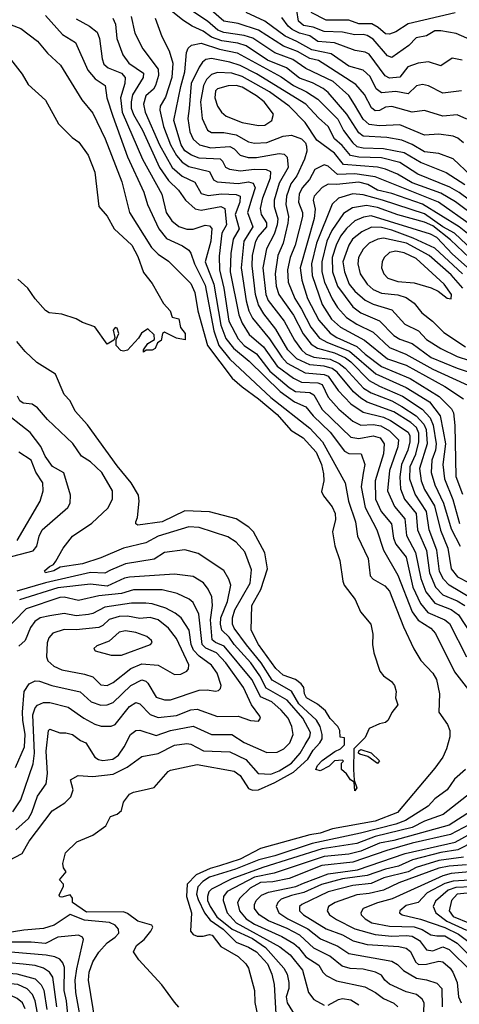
# Model space of a CAD drawing. Extents: x 1308313 to 1441400, y 959662 to 1036319.
# Tile 108 of 256: x 1366889 to 1369035, y 988088 to 992897. Entities that reach past the tile are written whole.
import ezdxf

# ---------------------------------------------------------------- set-up
doc = ezdxf.new("R2010")
doc.units = 0

msp = doc.modelspace()

# ---------------------------------------------------------------- linework, layer by layer
at = {"layer": '0CON10XD'}
for points in [[(1369177.5, 992055), (1369005, 992217.8), (1368935, 992244), (1368865, 992251.7), (1368805, 992288), (1368755, 992307.8), (1368680.9, 992320.9), (1368565, 992328.4), (1368545, 992344.3), (1368486.1, 992436.1), (1368395, 992541.7), (1368370.5, 992560.5), (1368318.2, 992588.2), (1368255, 992612), (1368191.8, 992661.8), (1368099.3, 992699.3), (1367995, 992769.7), (1367953, 992783), (1367875, 992793.6), (1367825, 992812.3), (1367785, 992841.3), (1367731.3, 992865), (1367684.9, 992894.9), (1367618.9, 992948.9)], [(1369054.8, 992294.8), (1369027.6, 992317.6), (1369005, 992328.3), (1368935, 992337), (1368865, 992332.6), (1368745, 992383.6), (1368645, 992379), (1368595.4, 992385.4), (1368565, 992411.1), (1368523.1, 992483.1), (1368496.2, 992526.2), (1368419.2, 992595), (1368285, 992658.5), (1368221.8, 992701.8), (1368134.6, 992734.6), (1368027.3, 992807.3), (1367985, 992820), (1367885.4, 992834.6), (1367856.3, 992846.3), (1367805, 992889.5), (1367675.6, 992975.6)], [(1369071, 992411), (1369025, 992431.6), (1368955, 992425.2), (1368865, 992453.8), (1368805, 992445.2), (1368705, 992473.7), (1368675, 992469), (1368645, 992453.4), (1368625, 992452.4), (1368606.7, 992466.7), (1368572, 992532), (1368530.5, 992580.5), (1368383.3, 992675), (1368347.2, 992697.2), (1368305, 992707.8), (1368245, 992741.3), (1368177.1, 992767.1), (1368055, 992846.4), (1367955, 992878.7), (1367885, 992889.5), (1367824.1, 992944.1)], [(1369045, 992548.7), (1368955, 992538.2), (1368885, 992574.2), (1368855, 992581.1), (1368825.6, 992574.4), (1368785, 992535.2), (1368725, 992546.5), (1368655, 992540), (1368629.3, 992559.3), (1368599, 992619), (1368565, 992650), (1368495, 992670.2), (1368409.5, 992729.5), (1368315, 992750.4), (1368241.1, 992791.1), (1368185, 992816.9), (1368085, 992890), (1367995, 992932)], [(1369098.1, 992795), (1369019.2, 992829.2), (1368945, 992843), (1368915, 992841.9), (1368875, 992818.8), (1368825, 992807.6), (1368788.7, 992771.3), (1368705, 992712.4), (1368685, 992719.7), (1368615, 992801), (1368585, 992818.9), (1368565, 992824.1), (1368525, 992822.4), (1368465, 992836.5), (1368375, 992838.9), (1368320.7, 992860.7), (1368275, 992868.8), (1368250.2, 992890.2), (1368242.5, 992942.5)], [(1369015, 992930.4), (1368785, 992875.9), (1368725, 992837.5), (1368695, 992826.3), (1368675, 992828.3), (1368639.4, 992859.4), (1368607.4, 992877.4), (1368545, 992876.4), (1368495, 992894), (1368385, 992894.2), (1368311.8, 992931.8)], [(1366799.2, 992889.2), (1366895, 992853.1), (1366975, 992792.5), (1367023.9, 992733.9), (1367088.2, 992675), (1367192.5, 992505), (1367245, 992440.9), (1367305.5, 992315), (1367387.7, 992105), (1367424.8, 991954.8), (1367531.7, 991785), (1367565, 991751.7), (1367615, 991717.9), (1367725, 991607.7), (1367743.7, 991563.7), (1367757.6, 991475), (1367804.8, 991304.8), (1367925.8, 991145.8), (1367975, 991103.6), (1368055, 991045.2), (1368145, 990968.4), (1368212.5, 990892.5), (1368272.9, 990855), (1368335.5, 990785), (1368362.2, 990725), (1368371.5, 990678.5), (1368373.3, 990645), (1368362.9, 990592.9), (1368371.7, 990571.7), (1368415, 990517.1), (1368429, 990485), (1368430.6, 990455), (1368415.8, 990395), (1368427.9, 990327.9), (1368452.2, 990255), (1368465.6, 990155), (1368473.3, 990135), (1368525.8, 990065.8), (1368553.1, 990005), (1368602.7, 989945), (1368613.3, 989895), (1368610.8, 989845), (1368617.7, 989805), (1368646.5, 989715), (1368665, 989691.5), (1368704.3, 989665), (1368718.5, 989645), (1368727.5, 989615), (1368723.3, 989585), (1368735, 989550), (1368706.4, 989513.6), (1368686.9, 989475), (1368675, 989464.6), (1368645, 989457.9), (1368595.7, 989435), (1368575, 989390.8), (1368520, 989335), (1368517.9, 989235), (1368522.5, 989182.5), (1368535.4, 989145), (1368525, 989131.2), (1368522.5, 989172.5), (1368504.5, 989184.5), (1368485, 989213.3), (1368460, 989235), (1368460, 989265), (1368470, 989275), (1368465, 989280), (1368425, 989276.7), (1368399.2, 989250.8), (1368355, 989228.8), (1368333.9, 989233.9), (1368341.9, 989255), (1368365, 989279.4), (1368426.7, 989323.3), (1368455, 989336.2), (1368473.8, 989355), (1368475, 989390), (1368453.3, 989393.3), (1368451.2, 989425), (1368442, 989445), (1368405, 989484.4), (1368381.1, 989521.1), (1368343.2, 989553.2), (1368289.6, 989585), (1368279.4, 989605), (1368275.3, 989635), (1368263, 989653), (1368235, 989674.1), (1368175, 989695.9), (1368138.6, 989728.6), (1368055, 989844.7), (1368019.2, 989915), (1368021.9, 990035), (1368066.5, 990113.5), (1368098.5, 990215), (1368085, 990292.2), (1368030.9, 990395), (1368007.9, 990417.9), (1367945, 990458.5), (1367815, 990493.3), (1367695, 990497.5), (1367585, 990444.2), (1367465, 990428.6), (1367456, 990435), (1367456, 990445), (1367463.3, 990465), (1367471.4, 990545), (1367468.9, 990575), (1367433.2, 990635), (1367365, 990717.3), (1367218.9, 990918.9), (1367160, 990985), (1367135.4, 991035.4), (1367105.5, 991065.5), (1367064.2, 991165), (1366973, 991223), (1366916, 991276), (1366875.4, 991325)], [(1367015, 992916.6), (1367098.2, 992825), (1367160.8, 992785), (1367220.9, 992650.9), (1367257.7, 992607.7), (1367305.2, 992575.2), (1367313.7, 992515), (1367342.6, 992425), (1367415, 992226.9), (1367494.3, 992055), (1367512.8, 991995), (1367567.7, 991875), (1367605, 991828.9), (1367683.1, 991793.1), (1367715, 991771.2), (1367725, 991756.7), (1367741.8, 991705), (1367795, 991600.4), (1367837.1, 991377.1), (1367860.2, 991305), (1367915, 991238.6), (1368115, 991052.2), (1368305, 990901.7), (1368367, 990835), (1368477.6, 990635), (1368493.5, 990545), (1368528.1, 990445), (1368538.1, 990375), (1368589.3, 990265), (1368600.4, 990180.4), (1368614.4, 990165), (1368671.5, 990131.5), (1368695, 990105.6), (1368762.1, 989932.1), (1368813.4, 989823.4), (1368846.4, 989766.4), (1368905.6, 989705), (1368923.3, 989675), (1368938.8, 989605), (1368934.6, 989515), (1368976.9, 989455), (1368989.4, 989425), (1368988.2, 989395), (1368972.5, 989335), (1368954.6, 989295), (1368915, 989241.5), (1368733.4, 989025), (1368625, 988981.8), (1368415.1, 988944.9), (1368355.9, 988924.1), (1368305, 988915.6), (1368065, 988849.1), (1367965, 988796.2), (1367865, 988764.3), (1367819.1, 988750.9), (1367750.2, 988719.8), (1367706.6, 988675), (1367703.8, 988615), (1367727.5, 988535), (1367722.9, 988445), (1367735, 988428.1), (1367755, 988420.8), (1367785, 988420.5), (1367815, 988429), (1367828.2, 988425), (1367870.9, 988370.9), (1367955, 988321.1), (1367993.3, 988285), (1368006.4, 988265), (1368035.8, 988155.8), (1368037.2, 988097.2), (1368049.5, 988035)], [(1367165, 992900.9), (1367229.6, 992865), (1367266.4, 992836.4), (1367278.3, 992805), (1367291.1, 992705), (1367299.9, 992679.9), (1367321.3, 992661.3), (1367385.6, 992635.6), (1367403.3, 992615), (1367402, 992585), (1367381.5, 992515), (1367389.4, 992445), (1367489, 992215), (1367582.4, 992045), (1367603.6, 991955), (1367630.7, 991915), (1367665, 991886.5), (1367705, 991873.2), (1367735.7, 991874.3), (1367795, 991893.7), (1367815, 991890), (1367826.4, 991876.4), (1367821.2, 991815), (1367794.2, 991715), (1367836.8, 991605), (1367871.3, 991405), (1367895, 991340.2), (1367931.8, 991291.8), (1368009.8, 991229.8), (1368160.2, 991080.2), (1368230.2, 991030.2), (1368285, 991006.1), (1368321.8, 990961.8), (1368405, 990881.5), (1368475, 990789.8), (1368495, 990778.8), (1368556.4, 990776.4), (1368573.8, 990725), (1368565, 990681.9), (1368555.2, 990615), (1368575.1, 990515), (1368632.6, 990405), (1368665, 990306.2), (1368735, 990183.8), (1368805.1, 990005.1), (1368833.6, 989963.6), (1368895.4, 989925.4), (1368918.8, 989898.8), (1369011.9, 989711.9), (1369187.1, 989485)], [(1367343.6, 992905), (1367356.4, 992875), (1367363.7, 992805), (1367392.6, 992725), (1367421.9, 992685), (1367493.1, 992635), (1367491.7, 992615), (1367439.9, 992530.1), (1367432.2, 992495), (1367433.3, 992465), (1367443.6, 992433.6), (1367487.6, 992357.6), (1367571, 992175), (1367615, 992111.1), (1367663.6, 992065), (1367698.7, 992015), (1367745, 991973.5), (1367775, 991966.2), (1367870, 991985), (1367890, 991975), (1367897.7, 991895), (1367875.7, 991855), (1367862.2, 991742.2), (1367864.1, 991675), (1367885.7, 991585.7), (1367910.1, 991425), (1367955, 991338.6), (1367984.4, 991305), (1368045, 991264.4), (1368110.3, 991180.3), (1368205, 991099.7), (1368235, 991081.7), (1368305, 991075.8), (1368325, 991065.2), (1368365, 990993.8), (1368505, 990858), (1368545, 990851.2), (1368615, 990864.8), (1368649.2, 990855), (1368668.7, 990825), (1368665.7, 990775.7), (1368624.2, 990645), (1368625.5, 990555), (1368653.6, 990495), (1368703.5, 990435), (1368713.7, 990365), (1368725.6, 990335), (1368775, 990272.1), (1368808.1, 990125), (1368845.5, 990045), (1368881.6, 990001.6), (1368965, 989965.2), (1368987.2, 989947.2), (1369070.5, 989785)], [(1367432.5, 992912.5), (1367450.7, 992830.7), (1367489.2, 992755), (1367564.8, 992654.8), (1367565.6, 992625), (1367552.1, 992575), (1367541.8, 992558.2), (1367504, 992525), (1367493.3, 992485), (1367502, 992445), (1367572, 992285), (1367633.4, 992175), (1367682.3, 992132.3), (1367743.5, 992103.5), (1367775, 992048.8), (1367808.5, 992038.5), (1367874.4, 992045.6), (1367945, 992043.8), (1367965.7, 992035), (1367963.7, 992005), (1367940.1, 991945), (1367959.7, 991875), (1367931.2, 991825), (1367920.1, 991755), (1367917, 991665), (1367958.1, 991455), (1367975.1, 991415.1), (1368009.8, 991359.8), (1368079.6, 991299.6), (1368145.8, 991205), (1368225, 991146.2), (1368265, 991126.4), (1368345, 991123.7), (1368365.6, 991115.6), (1368395, 991053.9), (1368446.6, 990995), (1368515.8, 990935.8), (1368555, 990916.6), (1368615, 990920.2), (1368652.6, 990912.6), (1368695, 990888.1), (1368737.9, 990845), (1368735, 990810.5), (1368694.2, 990695), (1368684.8, 990595), (1368718.9, 990518.9), (1368769.6, 990459.6), (1368778, 990378), (1368821.8, 990295), (1368847.7, 990167.7), (1368872.3, 990102.3), (1368915, 990047), (1368995.9, 990015.9), (1369030.6, 989990.6), (1369145.6, 989815.6)], [(1367550.9, 992905), (1367582.8, 992815), (1367618.4, 992745), (1367636.8, 992685), (1367631.6, 992615), (1367600.8, 992519.2), (1367575.2, 992475), (1367573.3, 992455), (1367590.5, 992375), (1367624.6, 992285), (1367653.6, 992233.6), (1367681.8, 992201.8), (1367715, 992179.7), (1367815, 992155.7), (1367834.8, 992115), (1367852.2, 992105), (1367955, 992097.6), (1368005, 992104.8), (1368029, 992099), (1368038.7, 992075), (1368021.3, 992025), (1368001.4, 991955), (1368027.4, 991885), (1367983.7, 991815), (1367970, 991685), (1367994.5, 991524.5), (1368007.7, 991475), (1368025, 991439.2), (1368108.9, 991338.9), (1368168.1, 991248.1), (1368195, 991219.9), (1368282.7, 991172.7), (1368375, 991164.2), (1368395, 991156.5), (1368443.8, 991085), (1368505, 991021.3), (1368565, 990979.7), (1368665, 990956.3), (1368699.7, 990939.7), (1368785, 990882.4), (1368794.1, 990865), (1368792.7, 990835), (1368783.3, 990795), (1368752.7, 990725), (1368744.3, 990664.3), (1368747.6, 990605), (1368767.9, 990555), (1368823.9, 990485), (1368830.9, 990405), (1368874.3, 990305), (1368889.8, 990195), (1368918.6, 990125), (1368955, 990087.4), (1369025, 990059.2), (1369061.6, 990035)], [(1369049, 992699), (1369000.3, 992709.7), (1368945, 992672.3), (1368885, 992690.7), (1368834.7, 992684.7), (1368783.7, 992666.3), (1368745, 992616.5), (1368695, 992612.1), (1368672.5, 992622.5), (1368595, 992728.1), (1368575, 992738.4), (1368526, 992746), (1368425, 992783.9), (1368345, 992791.1), (1368305, 992817.6), (1368255, 992831), (1368219, 992849), (1368199.4, 992865), (1368168.1, 992908.1)], [(1368938.8, 990201.2), (1368925.7, 990305.7), (1368887.6, 990405), (1368874.4, 990495), (1368818.9, 990578.9), (1368792.8, 990652.8), (1368794.7, 990715), (1368822.3, 990775), (1368837, 990835), (1368837, 990877), (1368825.6, 990905), (1368798.9, 990928.9), (1368715, 990981.2), (1368585, 991029.3), (1368555, 991047.8), (1368519.1, 991079.1), (1368438.8, 991175), (1368415, 991193.3), (1368375.4, 991205.4), (1368305, 991210.5), (1368241.2, 991241.2), (1368197.6, 991285), (1368139.7, 991385), (1368080.1, 991460.1), (1368054.3, 991505), (1368040.6, 991555), (1368023.1, 991695), (1368025, 991745.8), (1368041.9, 991815), (1368053, 991837), (1368095.1, 991885), (1368095.1, 991905.1), (1368068.9, 991945), (1368064.2, 991975), (1368075, 992026.2), (1368113.3, 992125), (1368114.3, 992154.3), (1368093.7, 992163.7), (1368034.6, 992165.4), (1367965, 992157.2), (1367915, 992165.6), (1367894.6, 992174.6), (1367880.5, 992205), (1367869.5, 992215), (1367765, 992219.9), (1367727.8, 992235), (1367695, 992257.2), (1367677.8, 992285), (1367640.8, 992405), (1367675, 992571.4), (1367695, 992642.5), (1367702.6, 992737.4), (1367711.8, 992758.2), (1367726.8, 992773.2), (1367775, 992782.3), (1367865, 992752.7), (1367951.2, 992735), (1368165, 992617.7), (1368225, 992575.4), (1368288.6, 992545), (1368345, 992509.1), (1368441.2, 992411.2), (1368469.8, 992355), (1368515, 992294.8), (1368535, 992277.9), (1368565, 992271.3), (1368665, 992268.3), (1368765, 992248.9), (1368849.6, 992199.6), (1368971.2, 992151.2), (1369062.7, 992092.7)], [(1366843.8, 992703.8), (1366900.7, 992630.7), (1366930.7, 992580.7), (1367015, 992504), (1367078.1, 992388.1), (1367145, 992320.8), (1367178, 992298), (1367223.1, 992235), (1367255, 992152.5), (1367275.6, 991985), (1367315, 991936.7), (1367349.3, 991875), (1367436, 991795), (1367465, 991740), (1367492.4, 991662.4), (1367535, 991608), (1367591.2, 991511.2), (1367623.8, 991475), (1367633.6, 991443.6), (1367665.6, 991435.6), (1367674, 991394), (1367695.8, 991365), (1367696.7, 991333.3), (1367655, 991341.2), (1367595, 991370), (1367586.2, 991363.8), (1367579.2, 991330.8), (1367561.2, 991318.8), (1367549.5, 991290.5), (1367535, 991283.3), (1367506.7, 991283.3), (1367493, 991273), (1367492.5, 991285), (1367514.2, 991315.8), (1367547.5, 991335), (1367545, 991357.5), (1367515, 991387.5), (1367483.6, 991366.4), (1367469.3, 991340.7), (1367415, 991282.5), (1367395, 991277.5), (1367381.7, 991281.7), (1367360, 991305), (1367360, 991335), (1367373.3, 991365), (1367365, 991390), (1367355, 991393.3), (1367345, 991380), (1367352.5, 991345), (1367348.3, 991331.7), (1367315, 991312.5), (1367255, 991396.7), (1367195, 991418), (1367165, 991435.8), (1367095, 991458), (1367032.5, 991465), (1367015, 991476), (1366963.9, 991533.9), (1366928.9, 991585), (1366879.7, 991629.7)], [(1369179.6, 991945), (1369035, 992053.4), (1368988.7, 992078.7), (1368832, 992142), (1368745, 992198.7), (1368655, 992222), (1368545, 992225.1), (1368504.1, 992234.1), (1368463, 992283), (1368425.5, 992315.5), (1368395, 992375.8), (1368347.4, 992417.4), (1368285.2, 992485), (1368045, 992632.5), (1367965, 992673.2), (1367915, 992689.6), (1367825, 992707.6), (1367797.9, 992702.1), (1367781.1, 992688.9), (1367764.3, 992665.7), (1367726.5, 992585), (1367716.4, 992463.6), (1367710.2, 992415), (1367718.7, 992348.7), (1367735, 992313.4), (1367767.1, 992285), (1367821.8, 992271.8), (1367915, 992277.5), (1367935, 992266.7), (1367964.6, 992235), (1368003.9, 992223.9), (1368045, 992224.2), (1368155, 992243), (1368179.6, 992239.6), (1368194.2, 992225), (1368198.7, 992175), (1368155, 992098.7), (1368130.3, 992015), (1368130.3, 991985), (1368148.5, 991925), (1368146.1, 991895), (1368130.6, 991849.4), (1368093, 991777), (1368075.7, 991685), (1368091.2, 991555), (1368101.2, 991525), (1368180.5, 991425), (1368231.1, 991331.1), (1368263.8, 991285), (1368285.6, 991265.6), (1368325, 991249.3), (1368405, 991238.1), (1368448.5, 991218.5), (1368478.3, 991195), (1368567.9, 991097.9), (1368605.1, 991075.1), (1368705, 991036.1), (1368755, 991007.7), (1368825, 990961.4), (1368861.9, 990921.9), (1368872.8, 990895), (1368878.4, 990825), (1368840.6, 990705), (1368848.6, 990645), (1368865, 990602.9), (1368913.2, 990523.2), (1368943.2, 990403.2), (1368978.8, 990315), (1368995.2, 990215), (1369025.5, 990175.5), (1369083.7, 990146.3)], [(1369125.8, 991925.8), (1369017, 992007), (1368945, 992049.1), (1368805, 992100.5), (1368733.2, 992143.2), (1368675, 992166.2), (1368635, 992176.5), (1368470, 992190), (1368425, 992244.8), (1368338.6, 992308.6), (1368282.1, 992395), (1368204, 992474), (1368108.7, 992545), (1367975, 992619.5), (1367925, 992635.9), (1367855, 992639.7), (1367825, 992629.1), (1367800, 992605), (1367786.8, 992575), (1367770.7, 992495), (1367780, 992415), (1367805, 992356.9), (1367825, 992346.5), (1367884.8, 992345.2), (1367945, 992335.2), (1368005, 992300.2), (1368035, 992293.3), (1368095, 992297.2), (1368175, 992327.8), (1368215, 992332.4), (1368264.7, 992314.7), (1368284.4, 992295), (1368289.3, 992279.3), (1368290.3, 992255), (1368279.8, 992215), (1368241.5, 992135), (1368212.6, 992095), (1368191, 992035), (1368188.7, 991995), (1368200.7, 991935), (1368197.7, 991902.3), (1368174.8, 991805), (1368149.8, 991745), (1368136, 991655), (1368141.6, 991595), (1368153.8, 991555), (1368225, 991453.3), (1368272.8, 991362.8), (1368311.5, 991311.5), (1368342, 991292), (1368425, 991269.1), (1368479, 991245), (1368505.6, 991225.6), (1368595, 991135.1), (1368645, 991106.2), (1368758.3, 991058.3), (1368853.7, 990995), (1368892, 990952), (1368906.7, 990916.7), (1368921.8, 990825), (1368918.2, 990795), (1368900.5, 990745), (1368897.8, 990685), (1368915.4, 990625), (1368958.6, 990535), (1368995, 990410.9), (1369039.5, 990325)], [(1368055, 992380.3), (1368085, 992382.2), (1368120, 992405), (1368127.1, 992435), (1368083, 992495), (1368044.3, 992525), (1367975, 992567.2), (1367945, 992576.2), (1367906.3, 992573.7), (1367855, 992559.3), (1367845, 992549.5), (1367840.8, 992515), (1367854.5, 992474.5), (1367874, 992445), (1367896.2, 992426.2), (1367975, 992394.8), (1368055, 992380.3)], [(1369095, 991892.1), (1368932.7, 992005), (1368625, 992129.3), (1368525.7, 992144.3), (1368440.5, 992140.5), (1368395, 992180.7), (1368375, 992187.6), (1368329.8, 992165), (1368304.1, 992115.9)], [(1368304.1, 992115.9), (1368267.3, 992075), (1368253.8, 992045), (1368250, 992005), (1368269, 991955), (1368268.7, 991935), (1368234, 991795), (1368209, 991735), (1368196.4, 991675), (1368200.2, 991615), (1368231.3, 991535), (1368265, 991483.3), (1368309.6, 991395), (1368352.2, 991342.2), (1368390.7, 991320.7), (1368498.1, 991278.1), (1368627.5, 991167.5), (1368775, 991100.5), (1368889.8, 991029.8), (1368941.6, 990961.6), (1368956.8, 990886.8), (1368967.2, 990825), (1368953.9, 990725), (1368962.9, 990655), (1369004, 990554), (1369035.9, 990435.9)], [(1368588, 992092), (1368545, 992102.6), (1368435, 992091.2), (1368395, 992093.5), (1368365, 992076.7), (1368326.2, 992035), (1368321.3, 992015), (1368330.8, 991970.8), (1368326.4, 991926.4), (1368257.4, 991685), (1368265.5, 991625), (1368294.2, 991535), (1368349.6, 991429.6), (1368405.3, 991365.3), (1368436.7, 991345), (1368535, 991300.9), (1368575, 991263.2), (1368655, 991203.6), (1368795, 991145.1), (1368936.2, 991056.2), (1368996.7, 990996.7), (1369006.6, 990976.6), (1369013, 990915), (1369018.1, 990665), (1369050.1, 990580.1)], [(1369075, 991853), (1369035, 991885.6), (1368855.8, 991995.8), (1368705, 992048.6), (1368635, 992063.9), (1368588, 992092)], [(1369160, 991715), (1369011.9, 991855), (1368955, 991886), (1368865, 991948.8), (1368660, 992015), (1368565, 992041), (1368515, 992045.7), (1368444.8, 992025.2), (1368414.1, 991995.9), (1368337.4, 991805), (1368312.6, 991705), (1368316.9, 991646.9), (1368365, 991506.1), (1368410.7, 991435), (1368454.4, 991394.4), (1368572, 991332), (1368685, 991240.4), (1368775, 991209.6), (1368964.7, 991105), (1369055, 991045.7)], [(1369115.1, 991705), (1368991.5, 991821.5), (1368905, 991890.8), (1368865, 991908.6), (1368735, 991943.4), (1368635, 991978.9), (1368581.1, 991988.9), (1368512.8, 991977.2), (1368470.3, 991949.7), (1368413.3, 991866.7), (1368388.1, 991815), (1368363.2, 991715), (1368363.2, 991665), (1368376.4, 991615), (1368413.8, 991533.8), (1368440.7, 991490.7), (1368485, 991443), (1368535, 991409.5), (1368615, 991371.1), (1368695, 991295.2), (1368773.3, 991263.3), (1368905, 991190.1), (1369115, 991093.8)], [(1369087.8, 991675), (1369002.2, 991752.2), (1368925, 991833), (1368895, 991850.1), (1368605, 991939.2), (1368567, 991933), (1368525, 991914), (1368485, 991877.3), (1368455, 991838.9), (1368433.8, 991795), (1368414.9, 991735), (1368416, 991665), (1368440.7, 991595), (1368514.8, 991495), (1368555, 991464.8), (1368645.8, 991425.8), (1368714.7, 991355), (1368745, 991337.2), (1368805, 991315.6), (1368897.1, 991247.1), (1369025, 991194.9), (1369165, 991147.7)], [(1369050.6, 991655), (1368915, 991780.7), (1368809.7, 991829.7), (1368705, 991869.5), (1368655, 991882.6), (1368606.4, 991883.6), (1368559.5, 991860.5), (1368514.3, 991825.7), (1368495.2, 991795), (1368466.9, 991715), (1368474.2, 991665), (1368498, 991605), (1368525, 991570.9), (1368575, 991527.7), (1368615, 991508), (1368705, 991480), (1368769.4, 991409.4), (1368835, 991377.5), (1368875.6, 991335.6), (1368945, 991290.8), (1369025, 991252.4), (1369085, 991231.6)], [(1369052.4, 991585), (1368995, 991651.4), (1368887.6, 991745), (1368777.1, 991805), (1368665, 991830.6), (1368636.7, 991825), (1368595, 991805.8), (1368565, 991776.2), (1368542.7, 991735), (1368539.6, 991705), (1368551, 991655), (1368584.8, 991605), (1368615, 991579.4), (1368655, 991561.2), (1368735, 991552.5), (1368775, 991540.5), (1368815, 991512.3), (1368852.7, 991465), (1368904.1, 991425), (1368958.9, 991368.9), (1369065, 991299.3)], [(1368995, 991534.3), (1368997.3, 991555), (1368961.8, 991605), (1368825, 991730.3), (1368765, 991757.7), (1368725, 991767), (1368695, 991760.3), (1368668.2, 991735), (1368658, 991715), (1368654.7, 991685), (1368666.8, 991655), (1368686.5, 991635), (1368735, 991617.4), (1368815, 991611), (1368897.6, 991587.6), (1368931.6, 991571.6), (1368975, 991537.1), (1368995, 991534.3)], [(1367665, 988074.3), (1367645, 988098.8), (1367582.4, 988182.4), (1367470.8, 988305), (1367444.6, 988344.6), (1367458.9, 988375), (1367495.8, 988404.2), (1367528.8, 988445), (1367539.1, 988465), (1367534, 988474), (1367465, 988494.3), (1367415, 988531.6), (1367395, 988539.2), (1367215, 988537.1), (1367146.7, 988585), (1367146.4, 988606.4), (1367135, 988622.5), (1367095, 988611.2), (1367085, 988613.3), (1367081.7, 988621.7), (1367103.3, 988665), (1367102.5, 988675), (1367082.5, 988695), (1367116.2, 988735), (1367102.5, 988755), (1367098.8, 988775), (1367112.7, 988827.3), (1367168.3, 988881.7), (1367245.5, 988914.5), (1367309.7, 988960.3), (1367331.2, 989005), (1367365, 989015.8), (1367385, 989033.8), (1367395.6, 989075), (1367425, 989114.4), (1367445, 989124.4), (1367496.7, 989135), (1367545, 989146.5), (1367612.9, 989225), (1367625, 989232), (1367755, 989258.9), (1367935, 989226.9), (1367965.3, 989205), (1368005, 989141.9), (1368025, 989134.1), (1368055, 989135.9), (1368135, 989170.5), (1368225, 989222.3), (1368294.9, 989285), (1368321.4, 989328.6), (1368354.5, 989365.5), (1368364.8, 989385), (1368366.1, 989406.1), (1368355.5, 989445), (1368337.3, 989475), (1368251.6, 989555), (1368216.5, 989616.5), (1368121.8, 989671.8), (1368067, 989755), (1367996.5, 989843.5), (1367935.5, 989925), (1367927.8, 989945), (1367927.5, 989975), (1367939.1, 990015), (1368014.5, 990145), (1368020.5, 990210.5), (1367987.3, 990297.3), (1367946.2, 990345), (1367905, 990370.7), (1367765, 990416.3), (1367715, 990419.8), (1367565, 990374), (1367505, 990342.4), (1367395, 990316.5), (1367285, 990268.4), (1367195, 990238.4), (1367086.8, 990223.2), (1367055.6, 990205), (1367015, 990194.7), (1367010, 990205), (1367033.7, 990226.3), (1367054.4, 990235.6), (1367065, 990252.5), (1367101.5, 990315), (1367146.2, 990375), (1367241.5, 990438.5), (1367319, 990511), (1367341.9, 990555), (1367341.2, 990595), (1367290, 990685), (1367235, 990737.7), (1367190, 990765), (1367147.5, 990827.5), (1367024.4, 990944.4), (1366975, 991001.1), (1366949.1, 991019.1), (1366905, 991024.2), (1366889.6, 991035), (1366877.9, 991057.9)], [(1366825, 990268.8), (1366955, 990302.6), (1366972, 990325), (1366983.9, 990375), (1366998.1, 990405), (1367124.5, 990515), (1367135.5, 990535), (1367137.3, 990575), (1367103.4, 990683.4), (1367048.9, 990715), (1367013, 990765), (1366992.6, 990812.6), (1366940.2, 990880.2), (1366795, 990995.4)], [(1366876.1, 990353.9), (1366988.7, 990545), (1367003.2, 990595), (1367001.1, 990635), (1366966.8, 990686.8), (1366945, 990746.2), (1366885.2, 990785)], [(1366805, 988774.5), (1366900.9, 988825), (1366934.7, 988885.3), (1367047.1, 989032.9), (1367108.5, 989071.5), (1367139, 989101), (1367149.2, 989135), (1367136, 989185), (1367174, 989205), (1367245, 989200.5), (1367345, 989212.6), (1367413.4, 989246.6), (1367485, 989298.2), (1367565, 989312.5), (1367645, 989353.8), (1367705, 989361.6), (1367725, 989358.9), (1367786.2, 989326.2), (1367915, 989321.3), (1367993.2, 989283.2), (1368052.5, 989215), (1368115, 989211.2), (1368155, 989227.5), (1368215, 989265.6), (1368258.4, 989315), (1368282.7, 989357.3), (1368305.5, 989395), (1368309, 989415), (1368271.2, 989485), (1368195, 989573.9), (1368092.7, 989632.7), (1368061.7, 989691.7), (1368016.9, 989755), (1367935, 989844.8), (1367911.3, 989881.3), (1367875, 989914.7), (1367868.5, 989945), (1367870.5, 989975), (1367903.4, 990055), (1367919.7, 990135), (1367910.4, 990165), (1367885, 990206.5), (1367759.7, 990289.7), (1367695, 990308.2), (1367595, 990294.8), (1367545, 990261.6), (1367405, 990239.8), (1367331.4, 990208.6), (1367305, 990194.4), (1367235, 990197.3), (1367015, 990145.6), (1366874.3, 990105.7)], [(1369097.6, 990067.6), (1368985.3, 990135.3), (1368958, 990165), (1368938.8, 990201.2)], [(1366869.9, 988940.1), (1366931.5, 988995), (1366948.1, 989025), (1366974.8, 989105), (1367017.6, 989165), (1367025.2, 989215), (1367017.1, 989325), (1367029.4, 989425), (1367035, 989431.4), (1367085, 989413.1), (1367113.6, 989413.6), (1367145.8, 989405), (1367185, 989376.5), (1367211.9, 989365), (1367255.3, 989295), (1367272.8, 989282.8), (1367295, 989278.3), (1367343.5, 989285), (1367370.8, 989305), (1367399.1, 989345), (1367430, 989405), (1367455, 989425.4), (1367475, 989427.3), (1367555, 989401.2), (1367625, 989425.2), (1367735, 989446), (1367825, 989406.1), (1367925, 989406), (1367985, 989367.1), (1368095, 989318), (1368145, 989319.1), (1368179.1, 989335), (1368208.1, 989365), (1368224.2, 989405), (1368217.8, 989445), (1368199.8, 989485), (1368165, 989525.2), (1368119.2, 989565), (1368065, 989589), (1368036.5, 989646.5), (1368021.4, 989675), (1367887.7, 989837.7), (1367845, 989855.7), (1367828.8, 989868.8), (1367820.7, 989965), (1367829.7, 990035), (1367827.4, 990077.4), (1367809.5, 990115), (1367785.8, 990145.8), (1367735, 990178.1), (1367645, 990189.2), (1367425, 990174.3), (1367401.1, 990168.9), (1367315, 990129.6), (1367235, 990139.4), (1367075, 990122), (1366887.2, 990062.8)], [(1366855, 989028), (1366893.8, 989086.2), (1366955, 989262.5), (1366960.4, 989315), (1366952.1, 989502.1), (1366963.8, 989536.2), (1366975, 989549.6), (1367005, 989561.4), (1367035, 989562.4), (1367125, 989538.8), (1367201.2, 989485), (1367255, 989456.4), (1367286.8, 989446.8), (1367335, 989445.8), (1367355.5, 989454.5), (1367425, 989541.8), (1367455, 989562.4), (1367475.8, 989555.8), (1367525, 989503.3), (1367565, 989489), (1367655, 989499.2), (1367724.5, 989525.5), (1367755, 989528.7), (1367855, 989492.9), (1367954.8, 989494.8), (1368015, 989473.8), (1368055, 989470.8), (1368064.2, 989485), (1368061.9, 989495), (1368020.4, 989550.4), (1367981.9, 989635), (1367895.5, 989755), (1367849.2, 989805), (1367797.1, 989827.1), (1367779.9, 989845), (1367762.9, 989992.9), (1367735, 990050), (1367716.1, 990066.1), (1367656.9, 990095), (1367585, 990112.5), (1367445, 990112.5), (1367386.2, 990093.8), (1367275, 990083.4), (1367175, 990060.4), (1367105.7, 990075.7), (1367085, 990074.8), (1366920.6, 990019.4), (1366802.2, 989897.8)], [(1366867.8, 989245), (1366912.1, 989345), (1366915.7, 989405.7), (1366904.1, 989475), (1366901.8, 989515), (1366910, 989615), (1366935, 989653.1), (1366965, 989667.4), (1366985, 989666.7), (1367045.2, 989645.2), (1367183.4, 989613.4), (1367237.7, 989565), (1367285, 989549.6), (1367315, 989550.7), (1367345, 989562), (1367430.5, 989645), (1367485, 989672.3), (1367505, 989666.8), (1367515, 989656.8), (1367555, 989588.2), (1367595, 989575.2), (1367625, 989575.2), (1367765, 989622.7), (1367804.2, 989624.2), (1367845, 989616.7), (1367859.6, 989620.4), (1367869.6, 989630.4), (1367872.7, 989645), (1367853, 989705), (1367824.7, 989745), (1367765, 989788.2), (1367736.8, 989816.8), (1367725.4, 989845), (1367715.6, 989915.6), (1367677.3, 989975), (1367648.4, 989998.4), (1367602, 990022), (1367535, 990044.5), (1367505, 990047.9), (1367435, 990046.5), (1367305, 990027.7), (1367245, 989996.4), (1367225, 989992.1), (1367165, 989985.5), (1367105, 989996.1), (1367035, 989986), (1366989.4, 989975), (1366961.8, 989958.2), (1366941.1, 989928.9), (1366915.9, 989864.1), (1366883.7, 989836.3)], [(1367315, 989644.7), (1367345, 989660.3), (1367431.4, 989728.6), (1367485, 989750.4), (1367565, 989743.7), (1367645, 989698.5), (1367675, 989699.6), (1367705.5, 989715), (1367713.3, 989726.7), (1367714.5, 989745.5), (1367655, 989874.6), (1367615.8, 989925), (1367564.6, 989965.4), (1367525, 989977.4), (1367475, 989972.5), (1367415, 989983), (1367375, 989982.3), (1367325, 989967.4), (1367295, 989938.8), (1367275, 989928.8), (1367165, 989916.9), (1367105, 989918.8), (1367049.7, 989900.3), (1367031.5, 989878.5), (1367022.9, 989852.9), (1367019.2, 989785), (1367026.5, 989765), (1367055, 989740), (1367095, 989721.7), (1367205, 989700), (1367246.5, 989686.5), (1367285, 989648.2), (1367315, 989644.7)], [(1367385, 989792.4), (1367528, 989845), (1367535.6, 989855), (1367532.9, 989865), (1367509.2, 989885), (1367455, 989903.8), (1367405, 989911.4), (1367375, 989905.8), (1367325, 989860.8), (1367265, 989838.1), (1367250, 989825), (1367257.5, 989815), (1367335, 989792.7), (1367385, 989792.4)], [(1368635, 989263.3), (1368588.3, 989298.3), (1368549.5, 989309.5), (1368543.3, 989315), (1368543.8, 989326.2), (1368555, 989332), (1368605, 989315.7), (1368645, 989277.5), (1368635, 989263.3)], [(1369065, 989234.7), (1369011.8, 989188.2), (1368975.6, 989135), (1368915, 989092), (1368883.6, 989055), (1368771.7, 988985), (1368725, 988967.5), (1368553.3, 988923.3), (1368317.3, 988872.7), (1368135, 988812.7), (1368056.4, 988793.6), (1367942.7, 988747.3), (1367815, 988709.1), (1367782.3, 988687.7), (1367759.1, 988660.9), (1367751.1, 988625), (1367759.3, 988599.3), (1367790.3, 988535), (1367819.4, 988499.4), (1367881.7, 988455), (1367945, 988390.9), (1368005, 988367.4), (1368045, 988343.5), (1368098.7, 988285), (1368119.5, 988235), (1368131.2, 988185), (1368143.6, 987953.6)], [(1369115, 989140.8), (1368955.8, 989014.2), (1368865, 988982.9), (1368805, 988951.8), (1368625, 988906.7), (1368535, 988872.5), (1368365, 988847.5), (1368075, 988755.7), (1367925, 988700.5), (1367825, 988650.7), (1367812.6, 988637.4), (1367805.5, 988615), (1367806.2, 988595), (1367818.4, 988565), (1367850.5, 988515), (1367926.6, 988455), (1368025, 988409.8), (1368088.1, 988365), (1368178.1, 988265), (1368194.2, 988235), (1368202.7, 988195), (1368201.9, 988165), (1368189.6, 988125), (1368194.1, 988095), (1368255, 987998.1)], [(1369095, 989032.8), (1368985, 988963.2), (1368715, 988887.8), (1368645, 988874.9), (1368555, 988835.7), (1368495, 988821.5), (1368375, 988810.5), (1368131.2, 988728.8), (1368035, 988709.3), (1367901.7, 988638.3), (1367883.3, 988615), (1367882.5, 988595), (1367902, 988535), (1367945.7, 988485.7), (1368158.9, 988368.9), (1368208.7, 988328.7), (1368270, 988255), (1368298.1, 988145), (1368325, 988111.5), (1368375, 988083.2)], [(1369085, 988966.2), (1368992.8, 988917.2), (1368804.3, 988875.7), (1368681, 988839), (1368515, 988782.1), (1368363.8, 988765), (1368205, 988701.5), (1368125, 988686.5), (1368065, 988683.3), (1368014.4, 988655), (1367963, 988607), (1367952.2, 988585), (1367961.7, 988545), (1367994.1, 988505), (1368035, 988478.5), (1368168.6, 988418.6), (1368226.6, 988385), (1368250, 988365), (1368285, 988319.6), (1368349.3, 988279.3), (1368368.1, 988245), (1368385, 988229.1), (1368435, 988201.9), (1368573.2, 988173.2), (1368625.4, 988145.4), (1368665, 988116.5), (1368715, 988094.2), (1368735.3, 988075)], [(1368860, 988005), (1368864.1, 988095), (1368853.5, 988113.5), (1368825.5, 988135), (1368775, 988148.5), (1368695, 988186.9), (1368672.2, 988205), (1368655, 988229.6), (1368625.5, 988245), (1368565, 988259.4), (1368502.3, 988262.3), (1368463.4, 988273.4), (1368403.4, 988323.4), (1368325, 988362.5), (1368256.2, 988425), (1368195, 988457.6), (1368103.2, 988495), (1368058.6, 988525), (1368035.2, 988555), (1368034.3, 988575), (1368043.8, 988595), (1368069.9, 988620.1), (1368104.2, 988635.8), (1368236.8, 988663.2), (1368275, 988679.8), (1368394.1, 988725.9), (1368538.5, 988745), (1368770, 988825), (1369015, 988879.8), (1369095, 988923.2)], [(1369106.9, 988883.1), (1369028.1, 988841.9), (1368945, 988829.2), (1368806.8, 988793.2), (1368738, 988762), (1368675, 988748.1), (1368585, 988716.4), (1368465, 988701.1), (1368362.3, 988672.3), (1368276.7, 988633.3), (1368215, 988619.6), (1368165, 988600.9), (1368148.8, 988585), (1368140.6, 988565), (1368154.1, 988535), (1368198.4, 988505), (1368295, 988456.8), (1368357, 988407), (1368442.6, 988372.6), (1368495, 988336.3), (1368705, 988298.8), (1368732.5, 988282.5), (1368762.5, 988252.5), (1368825.7, 988215.7), (1368875, 988208.1), (1368925, 988191.6), (1368949, 988165), (1368951.4, 988075)], [(1369055, 988806), (1368935, 988791), (1368825, 988755.6), (1368785.2, 988735.2), (1368666.7, 988705), (1368605, 988678.4), (1368515, 988668.6), (1368395, 988637.9), (1368266.9, 988575), (1368255.4, 988565), (1368254.1, 988545), (1368273.9, 988525), (1368385, 988456.8), (1368465, 988427), (1368517.5, 988397.5), (1368585, 988379.9), (1368739.6, 988369.6), (1368775, 988361.6), (1368796.4, 988346.4), (1368820.6, 988295), (1368835, 988282.8), (1368875, 988283.5), (1368935, 988298.2), (1368955, 988294.8), (1368990.6, 988265), (1369003.3, 988245), (1369023.9, 988193.9), (1369030.7, 988125), (1369044.8, 988094.8)], [(1369070.3, 988769.7), (1368985, 988762.7), (1368935, 988752.1), (1368739.5, 988680.5), (1368664.2, 988645.8), (1368595, 988628.5), (1368535, 988621.9), (1368428.9, 988585), (1368396.9, 988565), (1368389.3, 988545), (1368401.1, 988525), (1368435, 988501.6), (1368525, 988456.4), (1368625, 988428.8), (1368705, 988420.4), (1368775, 988424.6), (1368805, 988419.9), (1368839.9, 988399.9), (1368875, 988353.3), (1368905, 988349.6), (1368955, 988368.5), (1368986.1, 988355), (1369091.5, 988251.5)], [(1369085, 988734.7), (1368995, 988726.3), (1368955, 988715.7), (1368706.8, 988603.2), (1368635, 988583.8), (1368566.4, 988555), (1368553.8, 988535), (1368556.2, 988525), (1368574.6, 988505), (1368607.9, 988485), (1368695, 988470.3), (1368815, 988466.2), (1368853.3, 988453.3), (1368896.5, 988426.5), (1368925, 988422.7), (1368965, 988421.9), (1369025, 988386.4), (1369077.4, 988335)], [(1369085.1, 988694.9), (1369005, 988689.7), (1368965, 988678.6), (1368878.3, 988631.7), (1368834.3, 988585.7), (1368775, 988570), (1368745.4, 988545), (1368743.5, 988535), (1368755.7, 988525), (1368845, 988503.4), (1368965, 988462.9), (1369030.3, 988430.3), (1369172.1, 988325)], [(1369095, 988662.2), (1369018.4, 988658.4), (1368981.3, 988645), (1368918.8, 988591.2), (1368907.7, 988565), (1368920.2, 988535), (1368974.1, 988494.1), (1369069.7, 988449.7)], [(1369106.8, 988633.2), (1369025, 988625.1), (1368996.8, 988595), (1368984.8, 988545), (1369005, 988517.3), (1369085, 988484.7)], [(1367258.3, 987995), (1367225.2, 988205), (1367227.7, 988245), (1367246.4, 988295), (1367275, 988342.9), (1367315, 988388.2), (1367355.5, 988415), (1367372.7, 988435), (1367371.8, 988455), (1367354.8, 988474.8), (1367327, 988487), (1367205, 988499.4), (1367135, 988525.7), (1367056.4, 988473.6), (1367005, 988458.2), (1366909.3, 988450.7), (1366765, 988427.2)], [(1367168.4, 988261.6), (1367199.4, 988405), (1367195, 988415.8), (1367175.5, 988425.5), (1367074.1, 988415.9), (1367015, 988384.1), (1366945, 988391.4), (1366845, 988390.9)], [(1367131.3, 987955), (1367117.2, 988105), (1367105.4, 988155), (1367107.9, 988267.9), (1367099.9, 988289.9), (1367085, 988307.6), (1367059.8, 988319.8), (1367018, 988328), (1366845, 988342.3)], [(1367070.2, 988075), (1367051, 988221), (1367034.6, 988244.6), (1367004.6, 988264.6), (1366965, 988276.8), (1366906.2, 988283.8), (1366835, 988290), (1366725, 988265.1), (1366675, 988260.3), (1366575, 988277.5), (1366445, 988290.4), (1366402.5, 988277.5), (1366366.6, 988243.4), (1366332.2, 988227.8), (1366295, 988223), (1366205, 988231), (1366175, 988225.5), (1366148.2, 988211.8), (1366077.1, 988155), (1366035, 988089.1), (1366010.4, 988065)], [(1366095, 988065.6), (1366135, 988103.5), (1366205, 988162.3), (1366227.6, 988172.4), (1366321, 988179), (1366455, 988216.6), (1366495, 988221.4), (1366615, 988220.4), (1366675, 988204.5), (1366718.1, 988221.9), (1366776.3, 988233.7), (1366835, 988239.4), (1366875, 988235.9), (1366965, 988211.6), (1366993.5, 988183.5), (1367006.8, 988156.8), (1367021.7, 988061.7)], [(1367196.5, 987956.5), (1367163.3, 988145), (1367159.1, 988205), (1367168.4, 988261.6)], [(1366974.9, 988045), (1366964.7, 988104.7), (1366951.9, 988135), (1366925, 988162.8), (1366878.9, 988185), (1366825, 988189.6), (1366745, 988178.6), (1366675, 988147.4), (1366585, 988162.6), (1366455, 988151.2), (1366276.3, 988113.7), (1366245, 988098.7), (1366146.1, 988033.9)], [(1366914.8, 988065), (1366902.2, 988095), (1366876.6, 988116.6), (1366845, 988130.7), (1366805, 988135.1), (1366755, 988130), (1366685, 988106.2), (1366515, 988100.4), (1366357, 988073)], [(1368395, 988083.9), (1368445, 988111.6), (1368465, 988115.8), (1368505, 988108.9), (1368545, 988085.9)]]:
    msp.add_lwpolyline(points, dxfattribs=at)

doc.saveas('drawing.dxf')
